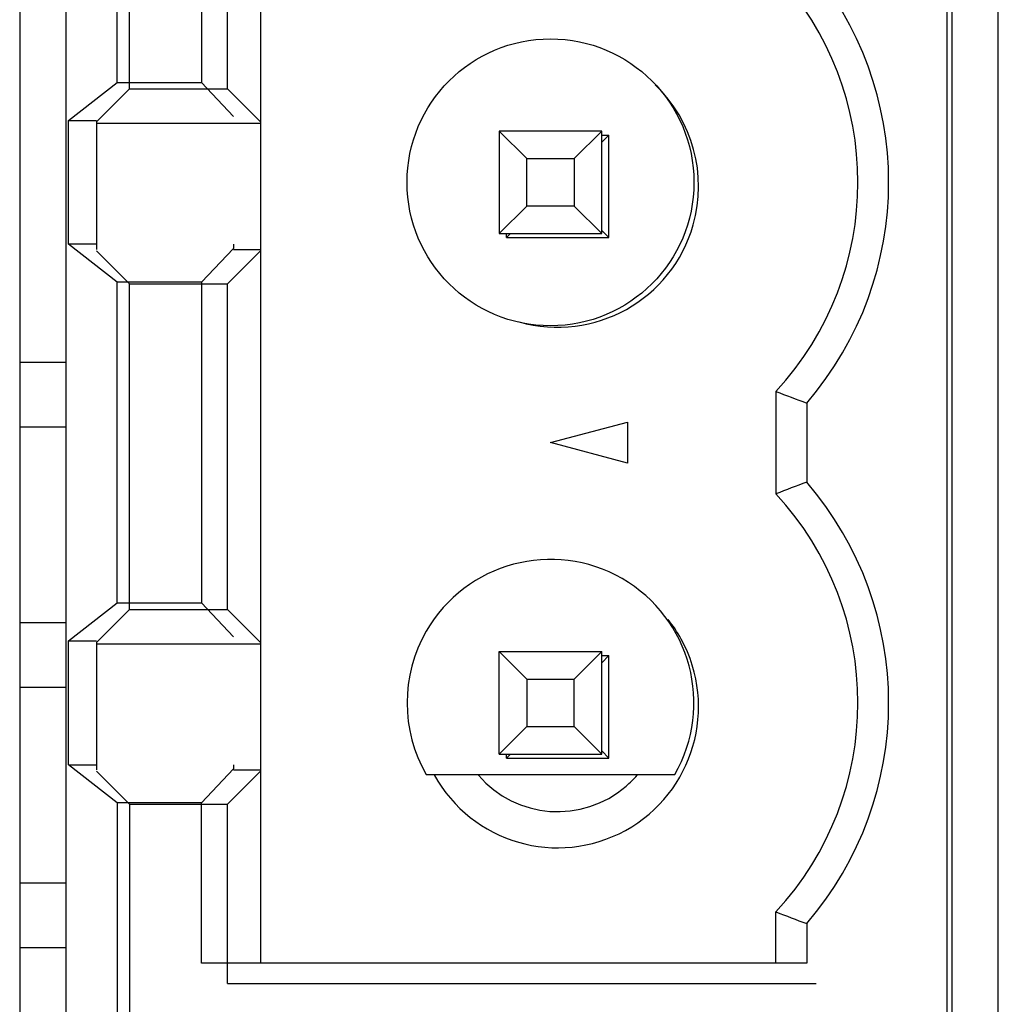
# Model space of a CAD drawing. Header units: millimetres. Extents: x -51 to 286, y -200 to -7.
# Tile 6 of 26: x 23 to 33, y -133 to -123. Entities that reach past the tile are written whole.
import ezdxf

# ---------------------------------------------------------------- set-up
doc = ezdxf.new("R2010")
doc.units = ezdxf.units.MM
doc.header["$MEASUREMENT"] = 0
doc.layers.add('Capa 1', color=7, linetype='Continuous')

# ---------------------------------------------------------------- blocks, each defined once
blk = doc.blocks.new('block 329')
at = {"layer": 'Capa 1', "color": 7, "lineweight": 25, "true_color": 0xffffff}
blk.add_lwpolyline([(23.3898, -71.1526), (23.3898, -138.1125)], dxfattribs=at)
blk = doc.blocks.new('block 330')
at = {"layer": 'Capa 1', "color": 7, "lineweight": 25, "true_color": 0xffffff}
blk.add_lwpolyline([(23.8397, -71.1526), (23.8397, -137.6133)], dxfattribs=at)
blk = doc.blocks.new('block 331')
at = {"layer": 'Capa 1', "color": 7, "lineweight": 25, "true_color": 0xffffff}
blk.add_lwpolyline([(23.8666, -130.5984), (23.8666, -129.3885)], dxfattribs=at)
blk = doc.blocks.new('block 332')
at = {"layer": 'Capa 1', "color": 7, "lineweight": 25, "true_color": 0xffffff}
blk.add_lwpolyline([(23.8666, -125.5183), (23.8666, -124.3083)], dxfattribs=at)
blk = doc.blocks.new('block 351')
at = {"layer": 'Capa 1', "color": 7, "lineweight": 25, "true_color": 0xffffff}
blk.add_lwpolyline([(24.1398, -124.3239), (24.1398, -125.5675)], dxfattribs=at)
blk = doc.blocks.new('block 352')
at = {"layer": 'Capa 1', "color": 7, "lineweight": 25, "true_color": 0xffffff}
blk.add_lwpolyline([(24.1398, -129.404), (24.1398, -130.6477)], dxfattribs=at)
blk = doc.blocks.new('block 353')
at = {"layer": 'Capa 1', "color": 7, "lineweight": 25, "true_color": 0xffffff}
blk.add_lwpolyline([(24.3399, -129.0185), (24.3399, -125.8883)], dxfattribs=at)
blk = doc.blocks.new('block 354')
at = {"layer": 'Capa 1', "color": 7, "lineweight": 25, "true_color": 0xffffff}
blk.add_lwpolyline([(24.3399, -123.9383), (24.3399, -120.8085)], dxfattribs=at)
blk = doc.blocks.new('block 364')
at = {"layer": 'Capa 1', "color": 7, "lineweight": 25, "true_color": 0xffffff}
blk.add_lwpolyline([(24.3399, -130.9684), (24.3399, -137.6133)], dxfattribs=at)
blk = doc.blocks.new('block 365')
at = {"layer": 'Capa 1', "color": 7, "lineweight": 25, "true_color": 0xffffff}
blk.add_lwpolyline([(24.4612, -129.0826), (24.4612, -125.9024)], dxfattribs=at)
blk = doc.blocks.new('block 366')
at = {"layer": 'Capa 1', "color": 7, "lineweight": 25, "true_color": 0xffffff}
blk.add_lwpolyline([(24.4612, -124.0024), (24.4612, -120.8226)], dxfattribs=at)
blk = doc.blocks.new('block 376')
at = {"layer": 'Capa 1', "color": 7, "lineweight": 25, "true_color": 0xffffff}
blk.add_lwpolyline([(24.4612, -130.9825), (24.4612, -137.6126)], dxfattribs=at)
blk = doc.blocks.new('block 378')
at = {"layer": 'Capa 1', "color": 7, "lineweight": 25, "true_color": 0xffffff}
blk.add_lwpolyline([(25.1647, -132.5335), (25.1647, -130.9684)], dxfattribs=at)
blk = doc.blocks.new('block 388')
at = {"layer": 'Capa 1', "color": 7, "lineweight": 25, "true_color": 0xffffff}
blk.add_lwpolyline([(25.1647, -120.8085), (25.1647, -123.9383)], dxfattribs=at)
blk = doc.blocks.new('block 389')
at = {"layer": 'Capa 1', "color": 7, "lineweight": 25, "true_color": 0xffffff}
blk.add_lwpolyline([(25.1647, -125.8883), (25.1647, -129.0185)], dxfattribs=at)
blk = doc.blocks.new('block 390')
at = {"layer": 'Capa 1', "color": 7, "lineweight": 25, "true_color": 0xffffff}
blk.add_lwpolyline([(25.4183, -132.7326), (25.4183, -130.9825)], dxfattribs=at)
blk = doc.blocks.new('block 391')
at = {"layer": 'Capa 1', "color": 7, "lineweight": 25, "true_color": 0xffffff}
blk.add_lwpolyline([(25.4183, -129.0826), (25.4183, -125.9024)], dxfattribs=at)
blk = doc.blocks.new('block 392')
at = {"layer": 'Capa 1', "color": 7, "lineweight": 25, "true_color": 0xffffff}
blk.add_lwpolyline([(25.4183, -124.0024), (25.4183, -120.8226)], dxfattribs=at)
blk = doc.blocks.new('block 411')
at = {"layer": 'Capa 1', "color": 7, "lineweight": 25, "true_color": 0xffffff}
blk.add_lwpolyline([(25.4765, -125.5183), (25.4765, -125.5575)], dxfattribs=at)
blk = doc.blocks.new('block 412')
at = {"layer": 'Capa 1', "color": 7, "lineweight": 25, "true_color": 0xffffff}
blk.add_lwpolyline([(25.4765, -130.5984), (25.4765, -130.6373)], dxfattribs=at)
blk = doc.blocks.new('block 413')
at = {"layer": 'Capa 1', "color": 7, "lineweight": 25, "true_color": 0xffffff}
blk.add_lwpolyline([(25.7397, -76.6534), (25.7397, -132.5335)], dxfattribs=at)
blk = doc.blocks.new('block 512')
at = {"layer": 'Capa 1', "color": 7, "lineweight": 25, "true_color": 0xffffff}
blk.add_lwpolyline([(28.07, -130.4933), (28.07, -129.4932)], dxfattribs=at)
blk = doc.blocks.new('block 522')
at = {"layer": 'Capa 1', "color": 7, "lineweight": 25, "true_color": 0xffffff}
blk.add_lwpolyline([(28.07, -124.4134), (28.07, -125.4135)], dxfattribs=at)
blk = doc.blocks.new('block 523')
at = {"layer": 'Capa 1', "color": 7, "lineweight": 25, "true_color": 0xffffff}
blk.add_lwpolyline([(28.1399, -130.5326), (28.1399, -130.4933)], dxfattribs=at)
blk = doc.blocks.new('block 524')
at = {"layer": 'Capa 1', "color": 7, "lineweight": 25, "true_color": 0xffffff}
blk.add_lwpolyline([(28.1399, -125.4525), (28.1399, -125.4135)], dxfattribs=at)
blk = doc.blocks.new('block 534')
at = {"layer": 'Capa 1', "color": 7, "lineweight": 25, "true_color": 0xffffff}
blk.add_lwpolyline([(28.3376, -125.1455), (28.3376, -124.6814)], dxfattribs=at)
blk = doc.blocks.new('block 544')
at = {"layer": 'Capa 1', "color": 7, "lineweight": 25, "true_color": 0xffffff}
blk.add_lwpolyline([(28.3376, -129.7612), (28.3376, -130.2253)], dxfattribs=at)
blk = doc.blocks.new('block 545')
at = {"layer": 'Capa 1', "color": 7, "lineweight": 25, "true_color": 0xffffff}
blk.add_lwpolyline([(28.8017, -130.2253), (28.8017, -129.7612)], dxfattribs=at)
blk = doc.blocks.new('block 555')
at = {"layer": 'Capa 1', "color": 7, "lineweight": 25, "true_color": 0xffffff}
blk.add_lwpolyline([(28.8017, -124.6814), (28.8017, -125.1455)], dxfattribs=at)
blk = doc.blocks.new('block 556')
at = {"layer": 'Capa 1', "color": 7, "lineweight": 25, "true_color": 0xffffff}
blk.add_lwpolyline([(29.0697, -130.4933), (29.0697, -129.4932)], dxfattribs=at)
blk = doc.blocks.new('block 557')
at = {"layer": 'Capa 1', "color": 7, "lineweight": 25, "true_color": 0xffffff}
blk.add_lwpolyline([(29.0697, -125.4135), (29.0697, -124.4134)], dxfattribs=at)
blk = doc.blocks.new('block 567')
at = {"layer": 'Capa 1', "color": 7, "lineweight": 25, "true_color": 0xffffff}
blk.add_lwpolyline([(29.1397, -130.5326), (29.1397, -129.5325)], dxfattribs=at)
blk = doc.blocks.new('block 568')
at = {"layer": 'Capa 1', "color": 7, "lineweight": 25, "true_color": 0xffffff}
blk.add_lwpolyline([(29.1397, -125.4525), (29.1397, -124.4523)], dxfattribs=at)
blk = doc.blocks.new('block 587')
at = {"layer": 'Capa 1', "color": 7, "lineweight": 25, "true_color": 0xffffff}
blk.add_lwpolyline([(29.3198, -127.2525), (29.3198, -127.6542)], dxfattribs=at)
blk = doc.blocks.new('block 589')
at = {"layer": 'Capa 1', "color": 7, "lineweight": 25, "true_color": 0xffffff}
blk.add_lwpolyline([(30.7699, -132.5335), (30.7699, -132.0329)], dxfattribs=at)
blk = doc.blocks.new('block 599')
at = {"layer": 'Capa 1', "color": 7, "lineweight": 25, "true_color": 0xffffff}
blk.add_lwpolyline([(30.7699, -126.9532), (30.7699, -127.9536)], dxfattribs=at)
blk = doc.blocks.new('block 610')
at = {"layer": 'Capa 1', "color": 7, "lineweight": 25, "true_color": 0xffffff}
blk.add_lwpolyline([(31.07, -127.0675), (31.07, -127.8392)], dxfattribs=at)
blk = doc.blocks.new('block 611')
at = {"layer": 'Capa 1', "color": 7, "lineweight": 25, "true_color": 0xffffff}
blk.add_lwpolyline([(31.07, -132.1473), (31.07, -132.5335)], dxfattribs=at)
blk = doc.blocks.new('block 612')
at = {"layer": 'Capa 1', "color": 7, "lineweight": 25, "true_color": 0xffffff}
blk.add_lwpolyline([(32.4397, -138.1125), (32.4397, -71.1526)], dxfattribs=at)
blk = doc.blocks.new('block 613')
at = {"layer": 'Capa 1', "color": 7, "lineweight": 25, "true_color": 0xffffff}
blk.add_lwpolyline([(32.4897, -137.6126), (32.4897, -71.6525)], dxfattribs=at)
blk = doc.blocks.new('block 614')
at = {"layer": 'Capa 1', "color": 7, "lineweight": 25, "true_color": 0xffffff}
blk.add_lwpolyline([(32.9399, -138.1125), (32.9399, -71.1526)], dxfattribs=at)
blk = doc.blocks.new('block 962')
at = {"layer": 'Capa 1', "color": 7, "lineweight": 25, "true_color": 0xffffff}
blk.add_lwpolyline([(25.4765, -125.5575), (25.1647, -125.8883)], dxfattribs=at)
blk = doc.blocks.new('block 963')
at = {"layer": 'Capa 1', "color": 7, "lineweight": 25, "true_color": 0xffffff}
blk.add_lwpolyline([(25.1647, -130.9684), (25.4765, -130.6373)], dxfattribs=at)
blk = doc.blocks.new('block 966')
at = {"layer": 'Capa 1', "color": 7, "lineweight": 25, "true_color": 0xffffff}
blk.add_lwpolyline([(24.1398, -124.3239), (24.4612, -124.0024)], dxfattribs=at)
blk = doc.blocks.new('block 969')
at = {"layer": 'Capa 1', "color": 7, "lineweight": 25, "true_color": 0xffffff}
blk.add_lwpolyline([(25.4183, -125.9024), (25.7397, -125.581)], dxfattribs=at)
blk = doc.blocks.new('block 970')
at = {"layer": 'Capa 1', "color": 7, "lineweight": 25, "true_color": 0xffffff}
blk.add_lwpolyline([(28.07, -125.4135), (28.3376, -125.1455)], dxfattribs=at)
blk = doc.blocks.new('block 971')
at = {"layer": 'Capa 1', "color": 7, "lineweight": 25, "true_color": 0xffffff}
blk.add_lwpolyline([(28.8017, -124.6814), (29.0697, -124.4134)], dxfattribs=at)
blk = doc.blocks.new('block 972')
at = {"layer": 'Capa 1', "color": 7, "lineweight": 25, "true_color": 0xffffff}
blk.add_lwpolyline([(24.1398, -129.404), (24.4612, -129.0826)], dxfattribs=at)
blk = doc.blocks.new('block 973')
at = {"layer": 'Capa 1', "color": 7, "lineweight": 25, "true_color": 0xffffff}
blk.add_lwpolyline([(28.1399, -125.4525), (28.1788, -125.4135)], dxfattribs=at)
blk = doc.blocks.new('block 974')
at = {"layer": 'Capa 1', "color": 7, "lineweight": 25, "true_color": 0xffffff}
blk.add_lwpolyline([(29.0697, -124.5226), (29.1397, -124.4523)], dxfattribs=at)
blk = doc.blocks.new('block 975')
at = {"layer": 'Capa 1', "color": 7, "lineweight": 25, "true_color": 0xffffff}
blk.add_lwpolyline([(25.4183, -130.9825), (25.7397, -130.6608)], dxfattribs=at)
blk = doc.blocks.new('block 976')
at = {"layer": 'Capa 1', "color": 7, "lineweight": 25, "true_color": 0xffffff}
blk.add_lwpolyline([(28.8017, -129.7612), (29.0697, -129.4932)], dxfattribs=at)
blk = doc.blocks.new('block 977')
at = {"layer": 'Capa 1', "color": 7, "lineweight": 25, "true_color": 0xffffff}
blk.add_lwpolyline([(28.3376, -130.2253), (28.07, -130.4933)], dxfattribs=at)
blk = doc.blocks.new('block 978')
at = {"layer": 'Capa 1', "color": 7, "lineweight": 25, "true_color": 0xffffff}
blk.add_lwpolyline([(28.1399, -130.5326), (28.1788, -130.4933)], dxfattribs=at)
blk = doc.blocks.new('block 979')
at = {"layer": 'Capa 1', "color": 7, "lineweight": 25, "true_color": 0xffffff}
blk.add_lwpolyline([(29.0697, -129.6024), (29.1397, -129.5325)], dxfattribs=at)
blk = doc.blocks.new('block 982')
at = {"layer": 'Capa 1', "color": 7, "lineweight": 25, "true_color": 0xffffff}
blk.add_lwpolyline([(23.8666, -124.3083), (24.3399, -123.9383)], dxfattribs=at)
blk = doc.blocks.new('block 1092')
at = {"layer": 'Capa 1', "color": 7, "lineweight": 25, "true_color": 0xffffff}
blk.add_lwpolyline([(23.8666, -129.3885), (24.3399, -129.0185)], dxfattribs=at)
blk = doc.blocks.new('block 1230')
at = {"layer": 'Capa 1', "color": 7, "lineweight": 25, "true_color": 0xffffff}
blk.add_lwpolyline([(28.5698, -127.4534), (29.3198, -127.2525)], dxfattribs=at)
blk = doc.blocks.new('block 1283')
at = {"layer": 'Capa 1', "color": 7, "lineweight": 25, "true_color": 0xffffff}
blk.add_lwpolyline([(24.3399, -123.9383), (25.1647, -123.9383)], dxfattribs=at)
blk = doc.blocks.new('block 1284')
at = {"layer": 'Capa 1', "color": 7, "lineweight": 25, "true_color": 0xffffff}
blk.add_lwpolyline([(24.4612, -124.0024), (25.4183, -124.0024)], dxfattribs=at)
blk = doc.blocks.new('block 1286')
at = {"layer": 'Capa 1', "color": 7, "lineweight": 25, "true_color": 0xffffff}
blk.add_lwpolyline([(23.8666, -124.3083), (24.1398, -124.3083)], dxfattribs=at)
blk = doc.blocks.new('block 1287')
at = {"layer": 'Capa 1', "color": 7, "lineweight": 25, "true_color": 0xffffff}
blk.add_lwpolyline([(24.1398, -124.3373), (25.7397, -124.3373)], dxfattribs=at)
blk = doc.blocks.new('block 1288')
at = {"layer": 'Capa 1', "color": 7, "lineweight": 25, "true_color": 0xffffff}
blk.add_lwpolyline([(29.0697, -124.4134), (28.07, -124.4134)], dxfattribs=at)
blk = doc.blocks.new('block 1289')
at = {"layer": 'Capa 1', "color": 7, "lineweight": 25, "true_color": 0xffffff}
blk.add_lwpolyline([(29.0697, -124.4523), (29.1397, -124.4523)], dxfattribs=at)
blk = doc.blocks.new('block 1290')
at = {"layer": 'Capa 1', "color": 7, "lineweight": 25, "true_color": 0xffffff}
blk.add_lwpolyline([(28.3376, -124.6814), (28.8017, -124.6814)], dxfattribs=at)
blk = doc.blocks.new('block 1293')
at = {"layer": 'Capa 1', "color": 7, "lineweight": 25, "true_color": 0xffffff}
blk.add_lwpolyline([(28.8017, -125.1455), (28.3376, -125.1455)], dxfattribs=at)
blk = doc.blocks.new('block 1294')
at = {"layer": 'Capa 1', "color": 7, "lineweight": 25, "true_color": 0xffffff}
blk.add_lwpolyline([(28.07, -125.4135), (29.0697, -125.4135)], dxfattribs=at)
blk = doc.blocks.new('block 1295')
at = {"layer": 'Capa 1', "color": 7, "lineweight": 25, "true_color": 0xffffff}
blk.add_lwpolyline([(28.1399, -125.4525), (29.1397, -125.4525)], dxfattribs=at)
blk = doc.blocks.new('block 1298')
at = {"layer": 'Capa 1', "color": 7, "lineweight": 25, "true_color": 0xffffff}
blk.add_lwpolyline([(24.1398, -125.5183), (23.8666, -125.5183)], dxfattribs=at)
blk = doc.blocks.new('block 1300')
at = {"layer": 'Capa 1', "color": 7, "lineweight": 25, "true_color": 0xffffff}
blk.add_lwpolyline([(25.4765, -125.5675), (25.7397, -125.5675)], dxfattribs=at)
blk = doc.blocks.new('block 1302')
at = {"layer": 'Capa 1', "color": 7, "lineweight": 25, "true_color": 0xffffff}
blk.add_lwpolyline([(25.1647, -125.8883), (24.3399, -125.8883)], dxfattribs=at)
blk = doc.blocks.new('block 1303')
at = {"layer": 'Capa 1', "color": 7, "lineweight": 25, "true_color": 0xffffff}
blk.add_lwpolyline([(24.4612, -125.9024), (25.4183, -125.9024)], dxfattribs=at)
blk = doc.blocks.new('block 1306')
at = {"layer": 'Capa 1', "color": 7, "lineweight": 25, "true_color": 0xffffff}
blk.add_lwpolyline([(23.3898, -126.6689), (23.8397, -126.6689)], dxfattribs=at)
blk = doc.blocks.new('block 1311')
at = {"layer": 'Capa 1', "color": 7, "lineweight": 25, "true_color": 0xffffff}
blk.add_lwpolyline([(23.8397, -127.3038), (23.3898, -127.3038)], dxfattribs=at)
blk = doc.blocks.new('block 1394')
at = {"layer": 'Capa 1', "color": 7, "lineweight": 25, "true_color": 0xffffff}
blk.add_lwpolyline([(24.3399, -129.0185), (25.1647, -129.0185)], dxfattribs=at)
blk = doc.blocks.new('block 1395')
at = {"layer": 'Capa 1', "color": 7, "lineweight": 25, "true_color": 0xffffff}
blk.add_lwpolyline([(24.4612, -129.0826), (25.4183, -129.0826)], dxfattribs=at)
blk = doc.blocks.new('block 1397')
at = {"layer": 'Capa 1', "color": 7, "lineweight": 25, "true_color": 0xffffff}
blk.add_lwpolyline([(23.3898, -129.209), (23.8397, -129.209)], dxfattribs=at)
blk = doc.blocks.new('block 1401')
at = {"layer": 'Capa 1', "color": 7, "lineweight": 25, "true_color": 0xffffff}
blk.add_lwpolyline([(23.8666, -129.3885), (24.1398, -129.3885)], dxfattribs=at)
blk = doc.blocks.new('block 1402')
at = {"layer": 'Capa 1', "color": 7, "lineweight": 25, "true_color": 0xffffff}
blk.add_lwpolyline([(24.1398, -129.4174), (25.7397, -129.4174)], dxfattribs=at)
blk = doc.blocks.new('block 1403')
at = {"layer": 'Capa 1', "color": 7, "lineweight": 25, "true_color": 0xffffff}
blk.add_lwpolyline([(28.07, -129.4932), (29.0697, -129.4932)], dxfattribs=at)
blk = doc.blocks.new('block 1404')
at = {"layer": 'Capa 1', "color": 7, "lineweight": 25, "true_color": 0xffffff}
blk.add_lwpolyline([(29.0697, -129.5325), (29.1397, -129.5325)], dxfattribs=at)
blk = doc.blocks.new('block 1406')
at = {"layer": 'Capa 1', "color": 7, "lineweight": 25, "true_color": 0xffffff}
blk.add_lwpolyline([(28.3376, -129.7612), (28.8017, -129.7612)], dxfattribs=at)
blk = doc.blocks.new('block 1407')
at = {"layer": 'Capa 1', "color": 7, "lineweight": 25, "true_color": 0xffffff}
blk.add_lwpolyline([(23.8397, -129.8439), (23.3898, -129.8439)], dxfattribs=at)
blk = doc.blocks.new('block 1411')
at = {"layer": 'Capa 1', "color": 7, "lineweight": 25, "true_color": 0xffffff}
blk.add_lwpolyline([(28.3376, -130.2253), (28.8017, -130.2253)], dxfattribs=at)
blk = doc.blocks.new('block 1412')
at = {"layer": 'Capa 1', "color": 7, "lineweight": 25, "true_color": 0xffffff}
blk.add_lwpolyline([(28.07, -130.4933), (29.0697, -130.4933)], dxfattribs=at)
blk = doc.blocks.new('block 1413')
at = {"layer": 'Capa 1', "color": 7, "lineweight": 25, "true_color": 0xffffff}
blk.add_lwpolyline([(28.1399, -130.5326), (29.1397, -130.5326)], dxfattribs=at)
blk = doc.blocks.new('block 1414')
at = {"layer": 'Capa 1', "color": 7, "lineweight": 25, "true_color": 0xffffff}
blk.add_lwpolyline([(23.8666, -130.5984), (24.1398, -130.5984)], dxfattribs=at)
blk = doc.blocks.new('block 1416')
at = {"layer": 'Capa 1', "color": 7, "lineweight": 25, "true_color": 0xffffff}
blk.add_lwpolyline([(25.4765, -130.6477), (25.7397, -130.6477)], dxfattribs=at)
blk = doc.blocks.new('block 1417')
at = {"layer": 'Capa 1', "color": 7, "lineweight": 25, "true_color": 0xffffff}
blk.add_lwpolyline([(27.3575, -130.6935), (29.7822, -130.6935)], dxfattribs=at)
blk = doc.blocks.new('block 1420')
at = {"layer": 'Capa 1', "color": 7, "lineweight": 25, "true_color": 0xffffff}
blk.add_lwpolyline([(25.1647, -130.9684), (24.3399, -130.9684)], dxfattribs=at)
blk = doc.blocks.new('block 1421')
at = {"layer": 'Capa 1', "color": 7, "lineweight": 25, "true_color": 0xffffff}
blk.add_lwpolyline([(24.4612, -130.9825), (25.4183, -130.9825)], dxfattribs=at)
blk = doc.blocks.new('block 1426')
at = {"layer": 'Capa 1', "color": 7, "lineweight": 25, "true_color": 0xffffff}
blk.add_lwpolyline([(23.3898, -131.7487), (23.8397, -131.7487)], dxfattribs=at)
blk = doc.blocks.new('block 1428')
at = {"layer": 'Capa 1', "color": 7, "lineweight": 25, "true_color": 0xffffff}
blk.add_lwpolyline([(23.8397, -132.384), (23.3898, -132.384)], dxfattribs=at)
blk = doc.blocks.new('block 1431')
at = {"layer": 'Capa 1', "color": 7, "lineweight": 25, "true_color": 0xffffff}
blk.add_lwpolyline([(31.07, -132.5335), (25.1647, -132.5335)], dxfattribs=at)
blk = doc.blocks.new('block 1434')
at = {"layer": 'Capa 1', "color": 7, "lineweight": 25, "true_color": 0xffffff}
blk.add_lwpolyline([(25.4183, -132.7326), (31.1612, -132.7326)], dxfattribs=at)
blk = doc.blocks.new('block 1472')
at = {"layer": 'Capa 1', "color": 7, "lineweight": 25, "true_color": 0xffffff}
blk.add_lwpolyline([(29.3198, -127.6542), (28.5698, -127.4534)], dxfattribs=at)
blk = doc.blocks.new('block 1579')
at = {"layer": 'Capa 1', "color": 7, "lineweight": 25, "true_color": 0xffffff}
blk.add_lwpolyline([(24.3399, -125.8883), (23.8666, -125.5183)], dxfattribs=at)
blk = doc.blocks.new('block 1586')
at = {"layer": 'Capa 1', "color": 7, "lineweight": 25, "true_color": 0xffffff}
blk.add_lwpolyline([(29.0697, -125.3825), (29.1397, -125.4525)], dxfattribs=at)
blk = doc.blocks.new('block 1587')
at = {"layer": 'Capa 1', "color": 7, "lineweight": 25, "true_color": 0xffffff}
blk.add_lwpolyline([(28.07, -124.4134), (28.3376, -124.6814)], dxfattribs=at)
blk = doc.blocks.new('block 1588')
at = {"layer": 'Capa 1', "color": 7, "lineweight": 25, "true_color": 0xffffff}
blk.add_lwpolyline([(28.8017, -125.1455), (29.0697, -125.4135)], dxfattribs=at)
blk = doc.blocks.new('block 1590')
at = {"layer": 'Capa 1', "color": 7, "lineweight": 25, "true_color": 0xffffff}
blk.add_lwpolyline([(25.4183, -124.0024), (25.7397, -124.3239)], dxfattribs=at)
blk = doc.blocks.new('block 1593')
at = {"layer": 'Capa 1', "color": 7, "lineweight": 25, "true_color": 0xffffff}
blk.add_lwpolyline([(25.1647, -123.9383), (25.4765, -124.2694)], dxfattribs=at)
blk = doc.blocks.new('block 1651')
at = {"layer": 'Capa 1', "color": 7, "lineweight": 25, "true_color": 0xffffff}
blk.add_lwpolyline([(24.3399, -130.9684), (23.8666, -130.5984)], dxfattribs=at)
blk = doc.blocks.new('block 1652')
at = {"layer": 'Capa 1', "color": 7, "lineweight": 25, "true_color": 0xffffff}
blk.add_lwpolyline([(29.0697, -130.4623), (29.1397, -130.5326)], dxfattribs=at)
blk = doc.blocks.new('block 1653')
at = {"layer": 'Capa 1', "color": 7, "lineweight": 25, "true_color": 0xffffff}
blk.add_lwpolyline([(28.07, -129.4932), (28.3376, -129.7612)], dxfattribs=at)
blk = doc.blocks.new('block 1654')
at = {"layer": 'Capa 1', "color": 7, "lineweight": 25, "true_color": 0xffffff}
blk.add_lwpolyline([(28.8017, -130.2253), (29.0697, -130.4933)], dxfattribs=at)
blk = doc.blocks.new('block 1655')
at = {"layer": 'Capa 1', "color": 7, "lineweight": 25, "true_color": 0xffffff}
blk.add_lwpolyline([(24.1398, -125.581), (24.4612, -125.9024)], dxfattribs=at)
blk = doc.blocks.new('block 1656')
at = {"layer": 'Capa 1', "color": 7, "lineweight": 25, "true_color": 0xffffff}
blk.add_lwpolyline([(25.4183, -129.0826), (25.7397, -129.404)], dxfattribs=at)
blk = doc.blocks.new('block 1658')
at = {"layer": 'Capa 1', "color": 7, "lineweight": 25, "true_color": 0xffffff}
blk.add_lwpolyline([(24.1398, -130.6608), (24.4612, -130.9825)], dxfattribs=at)
blk = doc.blocks.new('block 1659')
at = {"layer": 'Capa 1', "color": 7, "lineweight": 25, "true_color": 0xffffff}
blk.add_lwpolyline([(25.1647, -129.0185), (25.4765, -129.3492)], dxfattribs=at)
blk = doc.blocks.new('block 1875')
at = {"layer": 'Capa 1', "color": 7, "lineweight": 25, "true_color": 0xffffff}
blk.add_open_spline([(30.7699, -132.0329), (30.8694, -132.0719), (30.9693, -132.1101), (31.07, -132.1473)], degree=3, dxfattribs=at)
blk = doc.blocks.new('block 1876')
at = {"layer": 'Capa 1', "color": 7, "lineweight": 25, "true_color": 0xffffff}
blk.add_open_spline([(30.7699, -126.9532), (30.8694, -126.9921), (30.9693, -127.0303), (31.07, -127.0675)], degree=3, dxfattribs=at)
blk = doc.blocks.new('block 1909')
at = {"layer": 'Capa 1', "color": 7, "lineweight": 25, "true_color": 0xffffff}
blk.add_open_spline([(31.07, -132.1473), (32.1365, -130.9095), (32.1365, -129.0774), (31.07, -127.8392)], degree=3, dxfattribs=at)
blk = doc.blocks.new('block 1910')
at = {"layer": 'Capa 1', "color": 7, "lineweight": 25, "true_color": 0xffffff}
blk.add_open_spline([(31.07, -127.0675), (32.1365, -125.8293), (32.1365, -123.9973), (31.07, -122.7594)], degree=3, dxfattribs=at)
blk = doc.blocks.new('block 1911')
at = {"layer": 'Capa 1', "color": 7, "lineweight": 25, "true_color": 0xffffff}
blk.add_open_spline([(30.7699, -132.0329), (31.8365, -130.8823), (31.8365, -129.1042), (30.7699, -127.9536)], degree=3, dxfattribs=at)
blk = doc.blocks.new('block 1912')
at = {"layer": 'Capa 1', "color": 7, "lineweight": 25, "true_color": 0xffffff}
blk.add_open_spline([(30.7699, -126.9532), (31.8365, -125.8025), (31.8365, -124.0241), (30.7699, -122.8738)], degree=3, dxfattribs=at)
blk = doc.blocks.new('block 1915')
at = {"layer": 'Capa 1', "color": 7, "lineweight": 25, "true_color": 0xffffff}
blk.add_open_spline([(28.5698, -126.3134), (29.3429, -126.3134), (29.9699, -125.6867), (29.9699, -124.9133), (29.9699, -124.1402), (29.3429, -123.5132), (28.5698, -123.5132), (27.7967, -123.5132), (27.1697, -124.1402), (27.1697, -124.9133), (27.1697, -125.6867), (27.7967, -126.3134), (28.5698, -126.3134), (28.5698, -126.3134), (28.5698, -126.3134), (28.5698, -126.3134)], degree=3, knots=[0, 0, 0, 0, 1, 1, 1, 2, 2, 2, 3, 3, 3, 4, 4, 4, 5, 5, 5, 5], dxfattribs=at)
blk = doc.blocks.new('block 1916')
at = {"layer": 'Capa 1', "color": 7, "lineweight": 25, "true_color": 0xffffff}
blk.add_open_spline([(29.7822, -130.6935), (30.1687, -130.0238), (29.9393, -129.1676), (29.2699, -128.7811), (28.6002, -128.3942), (27.744, -128.6237), (27.3575, -129.2934), (27.1074, -129.7264), (27.1074, -130.2601), (27.3575, -130.6935)], degree=3, knots=[0, 0, 0, 0, 1, 1, 1, 2, 2, 2, 3, 3, 3, 3], dxfattribs=at)
blk = doc.blocks.new('block 1917')
at = {"layer": 'Capa 1', "color": 7, "lineweight": 25, "true_color": 0xffffff}
blk.add_open_spline([(27.4347, -130.6949), (27.8005, -131.3605), (28.6367, -131.6033), (29.3023, -131.2375), (29.9675, -130.8716), (30.2104, -130.0355), (29.8449, -129.3702), (29.8076, -129.3027), (29.7653, -129.2386), (29.7174, -129.1783)], degree=3, knots=[0, 0, 0, 0, 1, 1, 1, 2, 2, 2, 3, 3, 3, 3], dxfattribs=at)
blk = doc.blocks.new('block 1918')
at = {"layer": 'Capa 1', "color": 7, "lineweight": 25, "true_color": 0xffffff}
blk.add_open_spline([(28.2649, -126.2755), (28.9953, -126.4825), (29.7556, -126.0581), (29.9627, -125.3274), (30.1012, -124.8385), (29.9589, -124.3132), (29.5927, -123.9611)], degree=3, knots=[0, 0, 0, 0, 1, 1, 1, 2, 2, 2, 2], dxfattribs=at)
blk = doc.blocks.new('block 1920')
at = {"layer": 'Capa 1', "color": 7, "lineweight": 25, "true_color": 0xffffff}
blk.add_open_spline([(27.8657, -130.7004), (28.2346, -131.1279), (28.8802, -131.1754), (29.3078, -130.8065), (29.3457, -130.7738), (29.3812, -130.7383), (29.4142, -130.7)], degree=3, knots=[0, 0, 0, 0, 1, 1, 1, 2, 2, 2, 2], dxfattribs=at)
blk = doc.blocks.new('block 1946')
at = {"layer": 'Capa 1', "color": 7, "lineweight": 25, "true_color": 0xffffff}
blk.add_open_spline([(31.07, -127.8392), (30.9693, -127.8764), (30.8694, -127.9147), (30.7699, -127.9536)], degree=3, dxfattribs=at)

msp = doc.modelspace()

# ---------------------------------------------------------------- block references
at = {"layer": 'Capa 1'}
for name in ['block 329', 'block 330', 'block 612', 'block 614', 'block 613', 'block 413', 'block 354', 'block 366', 'block 388', 'block 392', 'block 1910', 'block 1912', 'block 1915', 'block 982', 'block 1283', 'block 1593', 'block 966', 'block 1284', 'block 1590', 'block 1918', 'block 332', 'block 1286', 'block 351', 'block 1287', 'block 522', 'block 1288', 'block 1587', 'block 971', 'block 557', 'block 974', 'block 1289', 'block 568', 'block 534', 'block 1290', 'block 555', 'block 970', 'block 1293', 'block 1588', 'block 1586', 'block 1294', 'block 524', 'block 973', 'block 1295', 'block 1298', 'block 1579', 'block 1655', 'block 962', 'block 969', 'block 411', 'block 1300', 'block 353', 'block 1302', 'block 365', 'block 1303', 'block 389', 'block 391', 'block 1306', 'block 599', 'block 1876', 'block 610', 'block 1311', 'block 1230', 'block 587', 'block 1472', 'block 1946', 'block 1909', 'block 1911', 'block 1916', 'block 1092', 'block 1394', 'block 1659', 'block 972', 'block 1395', 'block 1656', 'block 1397', 'block 1917', 'block 331', 'block 1401', 'block 352', 'block 1402', 'block 512', 'block 1403', 'block 1653', 'block 976', 'block 556', 'block 979', 'block 1404', 'block 567', 'block 544', 'block 1406', 'block 545', 'block 1407', 'block 977', 'block 1411', 'block 1654', 'block 1652', 'block 1412', 'block 523', 'block 978', 'block 1413', 'block 1414', 'block 1651', 'block 1658', 'block 963', 'block 975', 'block 412', 'block 1416', 'block 1417', 'block 1920', 'block 364', 'block 1420', 'block 378', 'block 376', 'block 1421', 'block 390', 'block 1426', 'block 589', 'block 1875', 'block 611', 'block 1428', 'block 1431', 'block 1434']:
    msp.add_blockref(name, (0, 0), dxfattribs=at)

doc.saveas('drawing.dxf')
